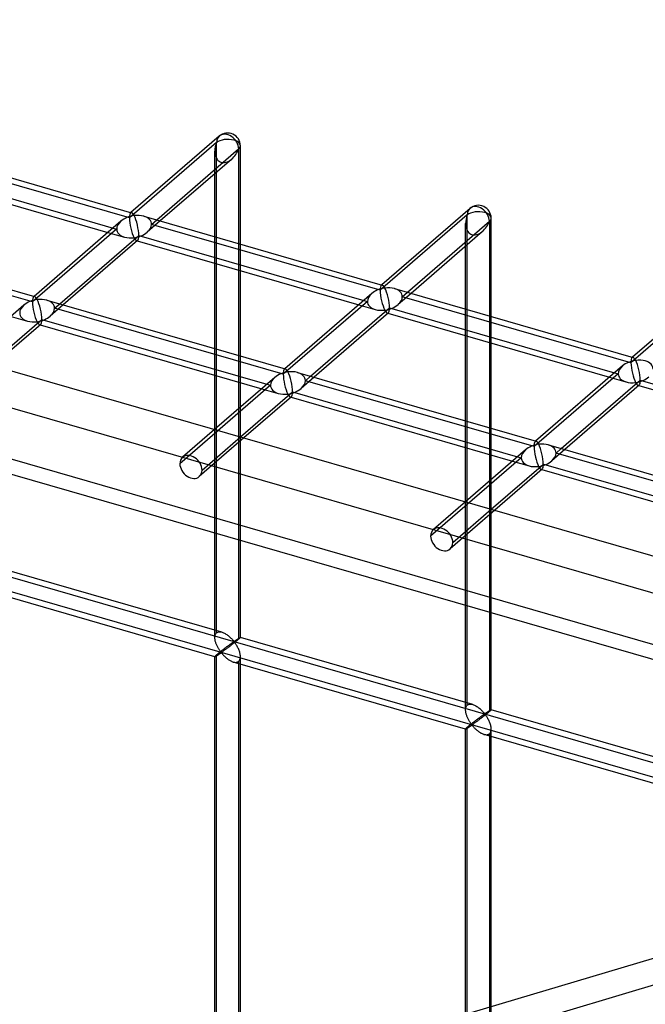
# Model space of a CAD drawing. Header units: millimetres. Extents: x -766 to 748, y -857 to 897.
# Tile 85 of 87: x 410 to 532, y 471 to 664. Entities that reach past the tile are written whole.
import ezdxf

# ---------------------------------------------------------------- set-up
doc = ezdxf.new("R2010")
doc.units = ezdxf.units.MM
doc.layers.add('MAIN-1', color=7, linetype='Continuous')
doc.layers.add('MAIN-2', color=7, linetype='Continuous')

msp = doc.modelspace()

# ---------------------------------------------------------------- linework, layer by layer
at = {"layer": 'MAIN-1'}
for p, q in [((-497.56, 856.66), (697.56, 511.66)), ((449.06, 641.1), (431.79, 626.14)), ((385.22, 639.59), (431.89, 626.11)), ((436.82, 624.69), (452.86, 638.59)), ((452.86, 638.59), (452.86, 620.06)), ((453.2, 619.96), (453.2, 639.21)), ((451.52, 636.62), (437.51, 624.49)), ((383.93, 634.75), (427.28, 622.24)), ((384.24, 635.83), (428.29, 623.11)), ((448.2, 621.41), (448.2, 633.74)), ((498.14, 626.94), (480.86, 611.98)), ((434.29, 625.42), (480.97, 611.95)), ((502.27, 605.8), (502.27, 625.05)), ((366.24, 623.15), (412.92, 609.68)), ((429.82, 624.44), (412.81, 609.71)), ((485.89, 610.52), (501.94, 624.42)), ((501.94, 624.42), (501.94, 605.89)), ((417.84, 608.26), (433.31, 621.66)), ((433.31, 621.66), (477.36, 608.94)), ((500.59, 622.45), (486.59, 610.32)), ((433.09, 620.66), (418.54, 608.06)), ((433.01, 620.59), (476.36, 608.07)), ((497.27, 607.24), (497.27, 619.58)), ((448.2, 599.49), (448.2, 616.2)), ((452.86, 614.86), (452.86, 598.15)), ((453.2, 598.05), (453.2, 614.76)), ((483.37, 611.25), (530.04, 597.78)), ((547.21, 612.77), (529.94, 597.81)), ((478.89, 610.27), (461.89, 595.54)), ((410.84, 608), (399.09, 597.82)), ((415.32, 608.99), (461.99, 595.51)), ((466.92, 594.09), (482.39, 607.49)), ((482.39, 607.49), (526.44, 594.78)), ((482.16, 606.49), (467.61, 593.89)), ((482.08, 606.42), (525.43, 593.91)), ((404.11, 596.37), (414.34, 605.23)), ((414.12, 604.23), (404.81, 596.17)), ((414.03, 604.16), (457.38, 591.64)), ((414.34, 605.23), (458.39, 592.51)), ((497.27, 585.33), (497.27, 602.04)), ((501.94, 600.69), (501.94, 583.98)), ((502.27, 583.89), (502.27, 600.59)), ((527.97, 596.1), (510.96, 581.38)), ((459.92, 593.84), (448.16, 583.65)), ((448.2, 583.69), (448.2, 594.29)), ((464.39, 594.82), (511.07, 581.35)), ((452.86, 592.95), (452.86, 587.73)), ((453.2, 588.02), (453.2, 592.85)), ((515.99, 579.93), (531.46, 593.33)), ((531.24, 592.33), (516.69, 579.72)), ((531.16, 592.25), (574.51, 579.74)), ((531.46, 593.33), (575.51, 580.61)), ((453.19, 582.2), (463.41, 591.06)), ((463.19, 590.06), (453.89, 582)), ((463.11, 589.99), (506.46, 577.47)), ((463.41, 591.06), (507.46, 578.34)), ((513.47, 580.65), (560.14, 567.18)), ((508.99, 579.67), (497.24, 569.49)), ((497.27, 569.52), (497.27, 580.13)), ((501.94, 578.78), (501.94, 573.56)), ((502.27, 573.85), (502.27, 578.68)), ((502.26, 568.04), (512.49, 576.89)), ((512.49, 576.89), (556.54, 564.18)), ((512.26, 575.89), (502.96, 567.84)), ((512.18, 575.82), (555.53, 563.31))]:
    msp.add_line(p, q, dxfattribs=at)
for centre, start, end in [((450.7, 639.21), 359.9974, 130.8971), ((499.77, 625.05), 359.9972, 130.8972)]:
    msp.add_arc(centre, 2.5, start, end, dxfattribs=at)
for centre, major_axis, ratio, start_param, end_param in [((450.7, 639.21), (1.64, -1.89), 0.75, 0.713724, 3.141672), ((450.7, 639.21), (-1.45, -3.17), 0.641742, 0.955177, 1.665859), ((450.7, 639.21), (-2.5, 0), 0.5, 2.617994, 3.141499), ((499.77, 625.05), (1.64, -1.89), 0.75, 0.713724, 3.141672), ((432.4, 623.37), (3.38, 0.74), 0.615841, 1.436262, 2.291625), ((432.4, 623.37), (-0.6, 2.75), 0.249311, -0.722537, -0.13718), ((432.4, 623.37), (3.38, 0.74), 0.615841, 0.850904, 1.436262), ((432.4, 623.37), (-0.6, 2.75), 0.249311, -2.293334, -0.722537), ((499.77, 625.05), (-2.5, 0), 0.5, 2.617994, 3.141499), ((499.77, 625.05), (-1.45, -3.17), 0.641742, 0.955177, 1.665859), ((432.4, 623.37), (-0.6, 2.75), 0.249311, -3.008767, -2.293334), ((481.47, 609.2), (3.38, 0.74), 0.615841, 1.436262, 2.291625), ((481.47, 609.2), (-0.6, 2.75), 0.249311, -0.722537, -0.13718), ((481.47, 609.2), (3.38, 0.74), 0.615841, 0.850904, 1.436262), ((481.47, 609.2), (-0.6, 2.75), 0.249311, -2.293334, -0.722537), ((413.42, 606.93), (-0.6, 2.75), 0.249311, -0.722537, -0.13718), ((413.42, 606.93), (3.38, 0.74), 0.615841, 0.850904, 1.436262), ((413.42, 606.93), (3.38, 0.74), 0.615841, 1.436262, 2.291625), ((413.42, 606.93), (-0.6, 2.75), 0.249311, -2.293334, -0.722537), ((481.47, 609.2), (-0.6, 2.75), 0.249311, -3.008767, -2.293334), ((413.42, 606.93), (-0.6, 2.75), 0.249311, -3.008767, -2.293334), ((530.55, 595.03), (-0.6, 2.75), 0.249311, -0.722537, -0.13718), ((530.55, 595.03), (3.38, 0.74), 0.615841, 1.436262, 2.291625), ((530.55, 595.03), (3.38, 0.74), 0.615841, 0.850904, 1.436262), ((530.55, 595.03), (-0.6, 2.75), 0.249311, -2.293334, -0.722537), ((462.5, 592.77), (3.38, 0.74), 0.615841, 1.436262, 2.291625), ((462.5, 592.77), (-0.6, 2.75), 0.249311, -0.722537, -0.13718), ((462.5, 592.77), (3.38, 0.74), 0.615841, 0.850904, 1.436262), ((462.5, 592.77), (-0.6, 2.75), 0.249311, -2.293334, -0.722537), ((530.55, 595.03), (-0.6, 2.75), 0.249311, -3.008767, -2.293334), ((462.5, 592.77), (-0.6, 2.75), 0.249311, -3.008767, -2.293334), ((511.57, 578.6), (3.38, 0.74), 0.615841, 1.436262, 2.291625), ((511.57, 578.6), (-0.6, 2.75), 0.249311, -0.722537, -0.13718), ((511.57, 578.6), (3.38, 0.74), 0.615841, 0.850904, 1.436262), ((511.57, 578.6), (-0.6, 2.75), 0.249311, -2.293334, -0.722537), ((511.57, 578.6), (-0.6, 2.75), 0.249311, -3.008767, -2.293334)]:
    msp.add_ellipse(centre, major_axis=major_axis, ratio=ratio, start_param=start_param, end_param=end_param, dxfattribs=at)
at = {"layer": 'MAIN-2'}
for p, q in [((-495.73, 848.91), (690.73, 506.41)), ((680.24, 499.34), (-480.24, 834.34)), ((-482.74, 832.17), (677.74, 497.17)), ((-431.4, 797.15), (746.4, 457.15)), ((697.56, 468.36), (-431.73, 794.36)), ((448.53, 639.84), (431.48, 625.07)), ((448.2, 633.74), (448.2, 638.13)), ((448.53, 543.85), (448.53, 639.84)), ((431.48, 625.07), (386.74, 637.99)), ((431.79, 626.14), (431.71, 626.07)), ((435.81, 623.82), (436.82, 624.69)), ((497.61, 625.67), (480.56, 610.91)), ((497.61, 529.69), (497.61, 625.67)), ((428.98, 622.91), (412.51, 608.64)), ((428.29, 623.11), (428.98, 622.91)), ((437.51, 624.49), (434.98, 622.29)), ((480.56, 610.91), (435.81, 623.82)), ((497.27, 619.58), (497.27, 623.97)), ((412.51, 608.64), (367.76, 621.56)), ((427.28, 622.24), (430.51, 621.31)), ((448.2, 616.2), (448.2, 621.41)), ((432.91, 620.62), (433.01, 620.59)), ((452.86, 620.06), (452.86, 614.86)), ((453.2, 614.76), (453.2, 619.96)), ((480.86, 611.98), (480.78, 611.91)), ((546.68, 611.51), (529.63, 596.74)), ((412.81, 609.71), (412.73, 609.64)), ((486.59, 610.32), (484.05, 608.13)), ((484.89, 609.66), (485.89, 610.52)), ((529.63, 596.74), (484.89, 609.66)), ((418.54, 608.06), (416, 605.86)), ((416.84, 607.39), (417.84, 608.26)), ((461.58, 594.47), (416.84, 607.39)), ((478.06, 608.74), (461.58, 594.47)), ((476.36, 608.07), (479.58, 607.14)), ((477.36, 608.94), (478.06, 608.74)), ((497.27, 602.04), (497.27, 607.24)), ((408.31, 605.81), (411.53, 604.88)), ((481.98, 606.45), (482.08, 606.42)), ((501.94, 605.89), (501.94, 600.69)), ((502.27, 600.59), (502.27, 605.8)), ((413.93, 604.19), (414.03, 604.16)), ((448.2, 594.29), (448.2, 599.49)), ((452.86, 598.15), (452.86, 592.95)), ((453.2, 592.85), (453.2, 598.05)), ((529.94, 597.81), (529.86, 597.74)), ((461.89, 595.54), (461.81, 595.47)), ((467.61, 593.89), (465.08, 591.69)), ((465.91, 593.22), (466.92, 594.09)), ((527.13, 594.57), (510.66, 580.31)), ((525.43, 593.91), (528.65, 592.98)), ((526.44, 594.78), (527.13, 594.57)), ((459.08, 592.31), (441.36, 576.96)), ((458.39, 592.51), (459.08, 592.31)), ((510.66, 580.31), (465.91, 593.22)), ((531.06, 592.28), (531.16, 592.25)), ((457.38, 591.64), (460.6, 590.71)), ((463.01, 590.02), (463.11, 589.99)), ((453.2, 542.94), (453.2, 588.02)), ((452.86, 587.73), (452.86, 542.6)), ((497.27, 580.13), (497.27, 585.33)), ((448.16, 583.65), (441.89, 578.22)), ((445.69, 575.71), (453.19, 582.2)), ((448.2, 542.94), (448.2, 583.69)), ((501.94, 583.98), (501.94, 578.78)), ((502.27, 578.68), (502.27, 583.89)), ((453.89, 582), (445.16, 574.44)), ((510.96, 581.38), (510.88, 581.31)), ((507.46, 578.34), (508.16, 578.14)), ((516.69, 579.72), (514.15, 577.53)), ((514.99, 579.06), (515.99, 579.93)), ((559.73, 566.14), (514.99, 579.06)), ((508.16, 578.14), (490.43, 562.79)), ((506.46, 577.47), (509.68, 576.54)), ((512.08, 575.85), (512.18, 575.82)), ((501.94, 573.56), (501.94, 528.44)), ((502.27, 528.77), (502.27, 573.85)), ((497.24, 569.49), (490.96, 564.06)), ((497.27, 528.77), (497.27, 569.52)), ((502.96, 567.84), (494.23, 560.28)), ((494.76, 561.54), (502.26, 568.04)), ((449.59, 543.99), (404.12, 557.11)), ((448.2, 539.18), (402.73, 552.31)), ((448.33, 543.58), (448.39, 543.68)), ((448.39, 543.68), (448.46, 543.77)), ((448.46, 543.77), (448.53, 543.85)), ((448.53, 543.85), (448.65, 543.94)), ((448.65, 543.94), (448.78, 544)), ((448.78, 544), (448.93, 544.04)), ((448.93, 544.04), (449.09, 544.06)), ((449.09, 544.06), (449.25, 544.05)), ((449.25, 544.05), (449.42, 544.03)), ((449.42, 544.03), (449.6, 543.98)), ((449.6, 543.98), (449.76, 543.93)), ((449.76, 543.93), (449.92, 543.87)), ((449.92, 543.87), (450.07, 543.79)), ((450.07, 543.79), (450.22, 543.71)), ((450.22, 543.71), (450.38, 543.62)), ((450.38, 543.62), (450.53, 543.52)), ((448.2, 543.07), (448.22, 543.21)), ((448.2, 542.93), (448.2, 543.07)), ((448.2, 542.79), (448.2, 542.93)), ((448.22, 542.65), (448.2, 542.79)), ((448.22, 543.21), (448.24, 543.34)), ((448.24, 542.52), (448.22, 542.65)), ((448.24, 543.34), (448.28, 543.47)), ((448.26, 542.38), (448.24, 542.52)), ((448.29, 542.24), (448.26, 542.38)), ((448.28, 543.47), (448.33, 543.58)), ((448.33, 542.11), (448.29, 542.24)), ((448.37, 541.97), (448.33, 542.11)), ((448.41, 541.83), (448.37, 541.97)), ((448.47, 541.7), (448.41, 541.83)), ((448.52, 541.56), (448.47, 541.7)), ((450.53, 543.52), (450.67, 543.42)), ((450.67, 543.42), (450.82, 543.31)), ((450.82, 543.31), (450.96, 543.19)), ((450.96, 543.19), (451.09, 543.08)), ((451.09, 543.08), (451.22, 542.96)), ((451.22, 542.96), (451.34, 542.84)), ((451.33, 541.7), (451.27, 541.65)), ((451.4, 541.75), (451.33, 541.7)), ((451.34, 542.84), (451.45, 542.72)), ((451.46, 541.79), (451.4, 541.75)), ((451.45, 542.72), (451.56, 542.61)), ((451.52, 541.83), (451.46, 541.79)), ((451.58, 541.88), (451.52, 541.83)), ((451.56, 542.61), (451.66, 542.5)), ((451.63, 541.92), (451.58, 541.88)), ((451.69, 541.95), (451.63, 541.92)), ((451.66, 542.5), (451.76, 542.39)), ((451.79, 541.74), (451.67, 541.64)), ((451.74, 541.99), (451.69, 541.95)), ((451.79, 542.02), (451.74, 541.99)), ((451.76, 542.39), (451.84, 542.29)), ((451.84, 542.05), (451.79, 542.02)), ((451.92, 541.83), (451.79, 541.74)), ((451.84, 542.29), (451.95, 542.21)), ((451.88, 542.08), (451.84, 542.05)), ((451.95, 542.09), (451.88, 542.08)), ((452.04, 541.93), (451.92, 541.83)), ((451.95, 542.21), (452.01, 542.22)), ((452.05, 542), (451.95, 542.09)), ((452.01, 542.22), (452.06, 542.24)), ((452.16, 542.03), (452.04, 541.93)), ((452.13, 541.89), (452.05, 542)), ((452.06, 542.24), (452.1, 542.27)), ((452.1, 542.27), (452.15, 542.3)), ((452.21, 541.78), (452.13, 541.89)), ((452.15, 542.3), (452.2, 542.33)), ((452.28, 542.12), (452.16, 542.03)), ((452.2, 542.33), (452.24, 542.36)), ((452.29, 541.66), (452.21, 541.78)), ((452.24, 542.36), (452.29, 542.39)), ((452.39, 542.21), (452.28, 542.12)), ((452.29, 542.39), (452.34, 542.43)), ((452.34, 542.43), (452.39, 542.46)), ((452.39, 542.46), (452.44, 542.49)), ((452.5, 542.3), (452.39, 542.21)), ((452.44, 542.49), (452.49, 542.53)), ((452.49, 542.53), (452.54, 542.56)), ((452.6, 542.38), (452.5, 542.3)), ((452.54, 542.56), (452.58, 542.59)), ((452.58, 542.59), (452.63, 542.62)), ((452.7, 542.46), (452.6, 542.38)), ((452.63, 542.62), (452.68, 542.65)), ((452.68, 542.65), (452.72, 542.68)), ((452.78, 542.54), (452.7, 542.46)), ((452.72, 542.68), (452.77, 542.71)), ((452.77, 542.71), (452.81, 542.74)), ((452.86, 542.6), (452.78, 542.54)), ((452.81, 542.74), (452.85, 542.77)), ((452.85, 542.77), (452.89, 542.79)), ((452.92, 542.66), (452.86, 542.6)), ((452.89, 542.79), (452.93, 542.82)), ((452.97, 542.7), (452.92, 542.66)), ((452.93, 542.82), (452.97, 542.84)), ((452.97, 542.84), (453, 542.86)), ((453.02, 542.75), (452.97, 542.7)), ((453, 542.86), (453.03, 542.88)), ((453.06, 542.79), (453.02, 542.75)), ((453.03, 542.88), (453.06, 542.89)), ((453.06, 542.89), (453.09, 542.91)), ((453.1, 542.82), (453.06, 542.79)), ((453.09, 542.91), (453.12, 542.92)), ((453.13, 542.85), (453.1, 542.82)), ((453.12, 542.92), (453.14, 542.93)), ((453.16, 542.88), (453.13, 542.85)), ((453.14, 542.93), (453.16, 542.94)), ((453.16, 542.94), (453.17, 542.94)), ((453.18, 542.9), (453.16, 542.88)), ((453.17, 542.94), (453.18, 542.95)), ((453.18, 542.95), (453.19, 542.95)), ((453.19, 542.92), (453.18, 542.9)), ((453.19, 542.95), (453.19, 542.95)), ((453.19, 542.95), (453.19, 542.95)), ((453.19, 542.95), (453.2, 542.94)), ((498.67, 529.82), (453.19, 542.95)), ((453.2, 542.93), (453.19, 542.92)), ((453.2, 542.94), (453.2, 542.94)), ((453.2, 542.94), (453.2, 542.94)), ((453.2, 542.94), (453.2, 542.94)), ((453.2, 542.94), (453.2, 542.93)), ((448.58, 541.43), (448.52, 541.56)), ((448.64, 541.29), (448.58, 541.43)), ((448.7, 541.17), (448.64, 541.29)), ((448.76, 541.04), (448.7, 541.17)), ((448.83, 540.92), (448.76, 541.04)), ((448.85, 539.79), (448.78, 539.73)), ((448.9, 540.8), (448.83, 540.92)), ((448.92, 539.85), (448.85, 539.79)), ((448.97, 540.69), (448.9, 540.8)), ((449, 539.91), (448.92, 539.85)), ((449.03, 540.58), (448.97, 540.69)), ((449.07, 539.97), (449, 539.91)), ((449.1, 540.47), (449.03, 540.58)), ((449.15, 540.04), (449.07, 539.97)), ((449.17, 540.37), (449.1, 540.47)), ((449.11, 539.74), (449.17, 539.78)), ((449.24, 540.1), (449.15, 540.04)), ((449.23, 540.28), (449.17, 540.37)), ((449.17, 539.78), (449.24, 539.83)), ((449.3, 540.2), (449.23, 540.28)), ((449.32, 540.17), (449.24, 540.1)), ((449.24, 539.83), (449.3, 539.87)), ((449.36, 540.12), (449.3, 540.2)), ((449.3, 539.87), (449.37, 539.9)), ((449.41, 540.24), (449.32, 540.17)), ((449.44, 540.05), (449.36, 540.12)), ((449.37, 539.9), (449.45, 539.92)), ((449.49, 540.31), (449.41, 540.24)), ((449.53, 540.06), (449.44, 540.05)), ((449.45, 539.92), (449.53, 539.85)), ((449.58, 540.37), (449.49, 540.31)), ((449.6, 540.1), (449.53, 540.06)), ((449.53, 539.85), (449.6, 539.78)), ((449.67, 540.44), (449.58, 540.37)), ((449.67, 540.15), (449.6, 540.1)), ((449.6, 539.78), (449.67, 539.7)), ((449.75, 540.51), (449.67, 540.44)), ((449.74, 540.2), (449.67, 540.15)), ((449.82, 540.25), (449.74, 540.2)), ((449.84, 540.58), (449.75, 540.51)), ((449.9, 540.31), (449.82, 540.25)), ((449.93, 540.64), (449.84, 540.58)), ((449.99, 540.38), (449.9, 540.31)), ((450.01, 540.71), (449.93, 540.64)), ((450.09, 540.44), (449.99, 540.38)), ((450.1, 540.77), (450.01, 540.71)), ((450.18, 540.52), (450.09, 540.44)), ((450.18, 540.84), (450.1, 540.77)), ((450.26, 540.9), (450.18, 540.84)), ((450.28, 540.59), (450.18, 540.52)), ((450.35, 540.97), (450.26, 540.9)), ((450.38, 540.66), (450.28, 540.59)), ((450.43, 541.03), (450.35, 540.97)), ((450.49, 540.74), (450.38, 540.66)), ((450.51, 541.09), (450.43, 541.03)), ((450.6, 540.83), (450.49, 540.74)), ((450.59, 541.15), (450.51, 541.09)), ((450.67, 541.21), (450.59, 541.15)), ((450.71, 540.91), (450.6, 540.83)), ((450.75, 541.27), (450.67, 541.21)), ((450.83, 541), (450.71, 540.91)), ((450.83, 541.33), (450.75, 541.27)), ((450.91, 541.39), (450.83, 541.33)), ((450.95, 541.08), (450.83, 541)), ((450.98, 541.44), (450.91, 541.39)), ((451.06, 541.17), (450.95, 541.08)), ((451.06, 541.5), (450.98, 541.44)), ((451.13, 541.55), (451.06, 541.5)), ((451.18, 541.26), (451.06, 541.17)), ((451.2, 541.6), (451.13, 541.55)), ((451.3, 541.36), (451.18, 541.26)), ((451.27, 541.65), (451.2, 541.6)), ((451.42, 541.45), (451.3, 541.36)), ((451.54, 541.54), (451.42, 541.45)), ((451.67, 541.64), (451.54, 541.54)), ((452.38, 541.52), (452.29, 541.66)), ((452.47, 541.38), (452.38, 541.52)), ((452.55, 541.23), (452.47, 541.38)), ((452.64, 541.08), (452.55, 541.23)), ((452.72, 540.92), (452.64, 541.08)), ((452.8, 540.76), (452.72, 540.92)), ((452.87, 540.59), (452.8, 540.76)), ((452.94, 540.42), (452.87, 540.59)), ((453, 540.24), (452.94, 540.42)), ((453.06, 540.07), (453, 540.24)), ((453.1, 539.89), (453.06, 540.07)), ((453.14, 539.72), (453.1, 539.89)), ((448.22, 539.22), (448.2, 539.2)), ((448.2, 539.2), (448.2, 539.19)), ((448.2, 539.19), (448.2, 539.19)), ((448.2, 539.19), (448.2, 539.19)), ((448.2, 539.19), (448.2, 539.18)), ((448.2, 346.64), (448.2, 539.19)), ((448.2, 539.18), (448.2, 539.18)), ((448.2, 539.18), (448.2, 539.18)), ((448.2, 539.18), (448.21, 539.18)), ((448.21, 539.18), (448.22, 539.18)), ((448.24, 539.25), (448.22, 539.22)), ((448.22, 539.18), (448.24, 539.19)), ((448.28, 539.29), (448.24, 539.25)), ((448.24, 539.19), (448.26, 539.2)), ((448.26, 539.2), (448.3, 539.21)), ((448.33, 539.34), (448.28, 539.29)), ((448.3, 539.21), (448.33, 539.23)), ((448.39, 539.39), (448.33, 539.34)), ((448.33, 539.23), (448.37, 539.26)), ((448.37, 539.26), (448.42, 539.28)), ((448.46, 539.45), (448.39, 539.39)), ((448.42, 539.28), (448.47, 539.32)), ((448.53, 539.52), (448.46, 539.45)), ((448.47, 539.32), (448.52, 539.35)), ((448.52, 539.35), (448.58, 539.39)), ((448.59, 539.57), (448.53, 539.52)), ((448.53, 347.55), (448.53, 539.52)), ((448.58, 539.39), (448.64, 539.43)), ((448.65, 539.62), (448.59, 539.57)), ((448.64, 539.43), (448.71, 539.47)), ((448.71, 539.67), (448.65, 539.62)), ((448.78, 539.73), (448.71, 539.67)), ((448.71, 539.47), (448.77, 539.51)), ((448.77, 539.51), (448.84, 539.55)), ((448.84, 539.55), (448.9, 539.6)), ((448.9, 539.6), (448.97, 539.64)), ((448.97, 539.64), (449.04, 539.69)), ((449.04, 539.69), (449.11, 539.74)), ((449.67, 539.7), (449.75, 539.62)), ((449.75, 539.62), (449.83, 539.53)), ((449.83, 539.53), (449.91, 539.44)), ((449.91, 539.44), (450, 539.35)), ((450, 539.35), (450.09, 539.26)), ((450.09, 539.26), (450.19, 539.16)), ((450.19, 539.16), (450.29, 539.07)), ((450.29, 539.07), (450.39, 538.98)), ((450.39, 538.98), (450.5, 538.89)), ((450.5, 538.89), (450.61, 538.8)), ((450.61, 538.8), (450.72, 538.72)), ((450.72, 538.72), (450.83, 538.63)), ((450.83, 538.63), (450.95, 538.55)), ((450.95, 538.55), (451.07, 538.48)), ((451.07, 538.48), (451.19, 538.41)), ((451.19, 538.41), (451.31, 538.35)), ((451.31, 538.35), (451.43, 538.29)), ((451.43, 538.29), (451.55, 538.23)), ((451.55, 538.23), (451.67, 538.19)), ((451.67, 538.19), (451.8, 538.14)), ((451.8, 538.14), (451.93, 538.11)), ((497.28, 525.02), (451.81, 538.14)), ((451.93, 538.11), (452.07, 538.09)), ((452.07, 538.09), (452.2, 538.07)), ((452.2, 538.07), (452.33, 538.07)), ((452.33, 538.07), (452.45, 538.09)), ((452.45, 538.09), (452.57, 538.11)), ((452.57, 538.11), (452.68, 538.15)), ((452.68, 538.15), (452.77, 538.21)), ((452.77, 538.21), (452.86, 538.27)), ((452.86, 538.27), (452.97, 538.38)), ((452.86, 538.27), (452.86, 346.31)), ((452.97, 538.38), (453.05, 538.51)), ((453.05, 538.51), (453.12, 538.66)), ((453.12, 538.66), (453.16, 538.83)), ((453.17, 539.55), (453.14, 539.72)), ((453.16, 538.83), (453.19, 539.01)), ((453.19, 539.37), (453.17, 539.55)), ((453.2, 539.2), (453.19, 539.37)), ((453.19, 539.01), (453.2, 539.2)), ((453.2, 346.64), (453.2, 539.19)), ((497.27, 528.76), (497.28, 528.9)), ((497.28, 528.62), (497.27, 528.76)), ((497.28, 528.9), (497.29, 529.04)), ((497.29, 528.49), (497.28, 528.62)), ((497.29, 529.04), (497.32, 529.18)), ((497.31, 528.35), (497.29, 528.49)), ((497.34, 528.21), (497.31, 528.35)), ((497.32, 529.18), (497.35, 529.3)), ((497.37, 528.08), (497.34, 528.21)), ((497.35, 529.3), (497.4, 529.41)), ((497.4, 529.41), (497.46, 529.52)), ((497.46, 529.52), (497.53, 529.61)), ((497.53, 529.61), (497.61, 529.69)), ((497.61, 529.69), (497.73, 529.77)), ((497.73, 529.77), (497.86, 529.83)), ((497.86, 529.83), (498, 529.87)), ((498, 529.87), (498.16, 529.89)), ((498.16, 529.89), (498.33, 529.88)), ((498.33, 529.88), (498.5, 529.86)), ((498.5, 529.86), (498.67, 529.82)), ((498.67, 529.82), (498.83, 529.76)), ((498.83, 529.76), (498.99, 529.7)), ((498.99, 529.7), (499.15, 529.63)), ((499.15, 529.63), (499.3, 529.54)), ((499.3, 529.54), (499.45, 529.45)), ((499.45, 529.45), (499.6, 529.36)), ((499.6, 529.36), (499.75, 529.25)), ((499.75, 529.25), (499.89, 529.14)), ((499.89, 529.14), (500.03, 529.03)), ((500.03, 529.03), (500.16, 528.91)), ((500.16, 528.91), (500.29, 528.79)), ((500.29, 528.79), (500.41, 528.68)), ((500.41, 528.68), (500.53, 528.56)), ((500.53, 528.56), (500.64, 528.44)), ((500.64, 528.44), (500.74, 528.33)), ((500.74, 528.33), (500.83, 528.23)), ((500.83, 528.23), (500.92, 528.13)), ((501.27, 528.16), (501.32, 528.19)), ((501.32, 528.19), (501.37, 528.23)), ((501.37, 528.23), (501.42, 528.26)), ((501.42, 528.26), (501.46, 528.29)), ((501.46, 528.29), (501.51, 528.33)), ((501.51, 528.33), (501.56, 528.36)), ((501.56, 528.36), (501.61, 528.39)), ((501.67, 528.22), (501.57, 528.13)), ((501.61, 528.39), (501.66, 528.42)), ((501.66, 528.42), (501.71, 528.46)), ((501.77, 528.3), (501.67, 528.22)), ((501.71, 528.46), (501.75, 528.49)), ((501.75, 528.49), (501.8, 528.52)), ((501.86, 528.37), (501.77, 528.3)), ((501.8, 528.52), (501.84, 528.55)), ((501.84, 528.55), (501.89, 528.57)), ((501.94, 528.44), (501.86, 528.37)), ((501.89, 528.57), (501.93, 528.6)), ((501.93, 528.6), (501.97, 528.63)), ((502, 528.49), (501.94, 528.44)), ((501.97, 528.63), (502.01, 528.65)), ((502.05, 528.54), (502, 528.49)), ((502.01, 528.65), (502.04, 528.67)), ((502.04, 528.67), (502.08, 528.69)), ((502.1, 528.58), (502.05, 528.54)), ((502.08, 528.69), (502.11, 528.71)), ((502.14, 528.62), (502.1, 528.58)), ((502.11, 528.71), (502.14, 528.73)), ((502.14, 528.73), (502.17, 528.74)), ((502.18, 528.65), (502.14, 528.62)), ((502.17, 528.74), (502.19, 528.75)), ((502.21, 528.69), (502.18, 528.65)), ((502.19, 528.75), (502.21, 528.76)), ((502.21, 528.76), (502.23, 528.77)), ((502.23, 528.71), (502.21, 528.69)), ((502.23, 528.77), (502.25, 528.78)), ((502.25, 528.73), (502.23, 528.71)), ((502.25, 528.78), (502.26, 528.78)), ((502.26, 528.75), (502.25, 528.73)), ((502.26, 528.78), (502.27, 528.78)), ((502.27, 528.76), (502.26, 528.75)), ((502.27, 528.78), (502.27, 528.78)), ((502.27, 528.78), (502.27, 528.78)), ((502.27, 528.78), (502.27, 528.78)), ((502.27, 528.78), (502.27, 528.78)), ((502.27, 528.78), (502.27, 528.78)), ((502.27, 528.78), (502.27, 528.77)), ((547.74, 515.65), (502.27, 528.78)), ((502.27, 528.77), (502.27, 528.76)), ((497.4, 527.94), (497.37, 528.08)), ((497.44, 527.8), (497.4, 527.94)), ((497.49, 527.67), (497.44, 527.8)), ((497.54, 527.53), (497.49, 527.67)), ((497.59, 527.39), (497.54, 527.53)), ((497.65, 527.26), (497.59, 527.39)), ((497.71, 527.13), (497.65, 527.26)), ((497.77, 527), (497.71, 527.13)), ((497.84, 526.87), (497.77, 527)), ((497.91, 526.75), (497.84, 526.87)), ((497.97, 526.63), (497.91, 526.75)), ((498.04, 526.52), (497.97, 526.63)), ((498.11, 526.41), (498.04, 526.52)), ((498.18, 526.31), (498.11, 526.41)), ((498.24, 526.21), (498.18, 526.31)), ((498.74, 526.28), (498.65, 526.21)), ((498.83, 526.34), (498.74, 526.28)), ((498.92, 526.41), (498.83, 526.34)), ((499, 526.48), (498.92, 526.41)), ((499.09, 526.54), (499, 526.48)), ((499.16, 526.28), (499.07, 526.21)), ((499.17, 526.61), (499.09, 526.54)), ((499.26, 526.35), (499.16, 526.28)), ((499.26, 526.67), (499.17, 526.61)), ((499.34, 526.74), (499.26, 526.67)), ((499.36, 526.42), (499.26, 526.35)), ((499.42, 526.8), (499.34, 526.74)), ((499.46, 526.5), (499.36, 526.42)), ((499.51, 526.86), (499.42, 526.8)), ((499.57, 526.58), (499.46, 526.5)), ((499.59, 526.92), (499.51, 526.86)), ((499.68, 526.66), (499.57, 526.58)), ((499.67, 526.98), (499.59, 526.92)), ((499.75, 527.05), (499.67, 526.98)), ((499.79, 526.74), (499.68, 526.66)), ((499.83, 527.1), (499.75, 527.05)), ((499.9, 526.83), (499.79, 526.74)), ((499.91, 527.16), (499.83, 527.1)), ((500.02, 526.92), (499.9, 526.83)), ((499.98, 527.22), (499.91, 527.16)), ((500.06, 527.28), (499.98, 527.22)), ((500.14, 527.01), (500.02, 526.92)), ((500.13, 527.33), (500.06, 527.28)), ((500.2, 527.38), (500.13, 527.33)), ((500.26, 527.1), (500.14, 527.01)), ((500.27, 527.43), (500.2, 527.38)), ((500.38, 527.19), (500.26, 527.1)), ((500.34, 527.48), (500.27, 527.43)), ((500.41, 527.53), (500.34, 527.48)), ((500.5, 527.28), (500.38, 527.19)), ((500.47, 527.58), (500.41, 527.53)), ((500.54, 527.62), (500.47, 527.58)), ((500.62, 527.38), (500.5, 527.28)), ((500.6, 527.67), (500.54, 527.62)), ((500.65, 527.71), (500.6, 527.67)), ((500.74, 527.47), (500.62, 527.38)), ((500.71, 527.75), (500.65, 527.71)), ((500.76, 527.79), (500.71, 527.75)), ((500.87, 527.57), (500.74, 527.47)), ((500.81, 527.82), (500.76, 527.79)), ((500.86, 527.85), (500.81, 527.82)), ((500.91, 527.88), (500.86, 527.85)), ((500.99, 527.67), (500.87, 527.57)), ((500.96, 527.91), (500.91, 527.88)), ((500.92, 528.13), (501.02, 528.04)), ((501.02, 527.92), (500.96, 527.91)), ((501.12, 527.76), (500.99, 527.67)), ((501.02, 528.04), (501.09, 528.05)), ((501.12, 527.83), (501.02, 527.92)), ((501.09, 528.05), (501.13, 528.07)), ((501.24, 527.86), (501.12, 527.76)), ((501.2, 527.73), (501.12, 527.83)), ((501.13, 528.07), (501.18, 528.1)), ((501.18, 528.1), (501.23, 528.13)), ((501.29, 527.61), (501.2, 527.73)), ((501.23, 528.13), (501.27, 528.16)), ((501.35, 527.95), (501.24, 527.86)), ((501.37, 527.49), (501.29, 527.61)), ((501.47, 528.04), (501.35, 527.95)), ((501.46, 527.36), (501.37, 527.49)), ((501.54, 527.21), (501.46, 527.36)), ((501.57, 528.13), (501.47, 528.04)), ((501.63, 527.07), (501.54, 527.21)), ((501.71, 526.91), (501.63, 527.07)), ((501.79, 526.75), (501.71, 526.91)), ((501.87, 526.59), (501.79, 526.75)), ((501.95, 526.42), (501.87, 526.59)), ((502.01, 526.25), (501.95, 526.42)), ((497.28, 525.04), (497.27, 525.02)), ((497.27, 525.02), (497.27, 525.02)), ((497.27, 525.02), (497.28, 525.02)), ((497.27, 332.47), (497.27, 525.02)), ((497.29, 525.06), (497.28, 525.04)), ((497.28, 525.02), (497.28, 525.02)), ((497.28, 525.02), (497.28, 525.02)), ((497.28, 525.02), (497.28, 525.02)), ((497.28, 525.02), (497.28, 525.02)), ((497.28, 525.02), (497.29, 525.02)), ((497.32, 525.09), (497.29, 525.06)), ((497.29, 525.02), (497.31, 525.02)), ((497.31, 525.02), (497.34, 525.03)), ((497.35, 525.12), (497.32, 525.09)), ((497.34, 525.03), (497.37, 525.05)), ((497.4, 525.17), (497.35, 525.12)), ((497.37, 525.05), (497.41, 525.07)), ((497.46, 525.23), (497.4, 525.17)), ((497.41, 525.07), (497.45, 525.09)), ((497.45, 525.09), (497.49, 525.12)), ((497.53, 525.29), (497.46, 525.23)), ((497.49, 525.12), (497.55, 525.15)), ((497.61, 525.36), (497.53, 525.29)), ((497.55, 525.15), (497.6, 525.18)), ((497.6, 525.18), (497.66, 525.22)), ((497.66, 525.4), (497.61, 525.36)), ((497.61, 333.39), (497.61, 525.36)), ((497.72, 525.45), (497.66, 525.4)), ((497.66, 525.22), (497.72, 525.26)), ((497.79, 525.51), (497.72, 525.45)), ((497.72, 525.26), (497.78, 525.3)), ((497.78, 525.3), (497.85, 525.34)), ((497.85, 525.56), (497.79, 525.51)), ((497.92, 525.62), (497.85, 525.56)), ((497.85, 525.34), (497.91, 525.39)), ((497.91, 525.39), (497.98, 525.43)), ((498, 525.68), (497.92, 525.62)), ((497.98, 525.43), (498.05, 525.48)), ((498.07, 525.74), (498, 525.68)), ((498.05, 525.48), (498.11, 525.52)), ((498.15, 525.81), (498.07, 525.74)), ((498.11, 525.52), (498.18, 525.57)), ((498.23, 525.87), (498.15, 525.81)), ((498.18, 525.57), (498.25, 525.61)), ((498.31, 525.94), (498.23, 525.87)), ((498.31, 526.12), (498.24, 526.21)), ((498.25, 525.61), (498.31, 525.66)), ((498.37, 526.03), (498.31, 526.12)), ((498.4, 526), (498.31, 525.94)), ((498.31, 525.66), (498.38, 525.7)), ((498.44, 525.95), (498.37, 526.03)), ((498.38, 525.7), (498.44, 525.74)), ((498.48, 526.07), (498.4, 526)), ((498.52, 525.88), (498.44, 525.95)), ((498.44, 525.74), (498.52, 525.75)), ((498.57, 526.14), (498.48, 526.07)), ((498.6, 525.89), (498.52, 525.88)), ((498.52, 525.75), (498.61, 525.69)), ((498.65, 526.21), (498.57, 526.14)), ((498.67, 525.93), (498.6, 525.89)), ((498.61, 525.69), (498.68, 525.61)), ((498.74, 525.98), (498.67, 525.93)), ((498.68, 525.61), (498.75, 525.53)), ((498.82, 526.03), (498.74, 525.98)), ((498.75, 525.53), (498.82, 525.45)), ((498.9, 526.09), (498.82, 526.03)), ((498.82, 525.45), (498.9, 525.36)), ((498.98, 526.15), (498.9, 526.09)), ((498.9, 525.36), (498.98, 525.27)), ((499.07, 526.21), (498.98, 526.15)), ((498.98, 525.27), (499.07, 525.18)), ((499.07, 525.18), (499.17, 525.09)), ((499.17, 525.09), (499.26, 525)), ((499.26, 525), (499.36, 524.9)), ((499.36, 524.9), (499.46, 524.81)), ((499.46, 524.81), (499.57, 524.72)), ((499.57, 524.72), (499.68, 524.64)), ((499.68, 524.64), (499.79, 524.55)), ((499.79, 524.55), (499.91, 524.47)), ((499.91, 524.47), (500.02, 524.39)), ((500.02, 524.39), (500.14, 524.31)), ((502.08, 526.08), (502.01, 526.25)), ((502.04, 524.22), (502.13, 524.35)), ((502.13, 525.9), (502.08, 526.08)), ((502.18, 525.73), (502.13, 525.9)), ((502.13, 524.35), (502.19, 524.5)), ((502.22, 525.56), (502.18, 525.73)), ((502.19, 524.5), (502.24, 524.66)), ((502.25, 525.38), (502.22, 525.56)), ((502.24, 524.66), (502.26, 524.84)), ((502.27, 525.21), (502.25, 525.38)), ((502.26, 524.84), (502.27, 525.04)), ((502.27, 525.04), (502.27, 525.21)), ((502.27, 332.47), (502.27, 525.02)), ((500.14, 524.31), (500.26, 524.24)), ((500.26, 524.24), (500.38, 524.18)), ((500.38, 524.18), (500.5, 524.12)), ((500.5, 524.12), (500.62, 524.07)), ((500.62, 524.07), (500.75, 524.02)), ((500.75, 524.02), (500.87, 523.98)), ((500.87, 523.98), (501.01, 523.94)), ((546.35, 510.85), (500.88, 523.98)), ((501.01, 523.94), (501.15, 523.92)), ((501.15, 523.92), (501.28, 523.91)), ((501.28, 523.91), (501.4, 523.91)), ((501.4, 523.91), (501.53, 523.92)), ((501.53, 523.92), (501.64, 523.95)), ((501.64, 523.95), (501.75, 523.99)), ((501.75, 523.99), (501.85, 524.04)), ((501.85, 524.04), (501.94, 524.11)), ((501.94, 524.11), (502.04, 524.22)), ((501.94, 524.11), (501.94, 332.14)), ((579.01, 493.56), (-15.3, 316.31)), ((577.33, 487.79), (-4.51, 314.25))]:
    msp.add_line(p, q, dxfattribs=at)
for centre, major_axis, ratio, start_param, end_param in [((450.7, 639.21), (1.64, -1.89), 0.75, -3.141514, -2.427868), ((450.7, 639.21), (-2.5, 0), 0.5, -2.094395, -0.523599), ((450.7, 639.21), (-2.5, 0), 0.5, 3.141499, 4.18879), ((450.7, 639.21), (-1.45, -3.17), 0.641742, -1.475734, -0.952169), ((450.7, 639.21), (-1.45, -3.17), 0.641742, -0.952169, 0.955177), ((499.77, 625.05), (1.64, -1.89), 0.75, -3.141514, -2.427868), ((432.4, 623.37), (-0.6, 2.75), 0.249311, 0.132826, 0.848259), ((432.4, 623.37), (-0.6, 2.75), 0.249311, 0.848259, 2.419055), ((432.4, 623.37), (-0.6, 2.75), 0.249311, -0.13718, 0.132826), ((432.4, 623.37), (3.38, 0.74), 0.615841, -0.134535, 0.850904), ((499.77, 625.05), (-1.45, -3.17), 0.641742, -1.475734, -0.952169), ((499.77, 625.05), (-2.5, 0), 0.5, -2.094395, -0.523599), ((499.77, 625.05), (-2.5, 0), 0.5, 3.141499, 4.18879), ((432.4, 623.37), (3.38, 0.74), 0.615841, 2.291625, 3.007058), ((432.4, 623.37), (3.38, 0.74), 0.615841, 3.007058, 3.992497), ((432.4, 623.37), (3.38, 0.74), 0.615841, -0.849968, -0.134535), ((499.77, 625.05), (-1.45, -3.17), 0.641742, -0.952169, 0.955177), ((432.4, 623.37), (3.38, 0.74), 0.615841, -2.290689, -1.705331), ((432.4, 623.37), (3.38, 0.74), 0.615841, -1.705331, -0.849968), ((432.4, 623.37), (-0.6, 2.75), 0.249311, 2.419055, 3.004413), ((432.4, 623.37), (-0.6, 2.75), 0.249311, 3.004413, 3.274419), ((-29.1, -25.2), (-438.62, 506.47), 0.75, -2.427868, 0), ((481.47, 609.2), (-0.6, 2.75), 0.249311, 0.132826, 0.848259), ((481.47, 609.2), (-0.6, 2.75), 0.249311, -0.13718, 0.132826), ((481.47, 609.2), (3.38, 0.74), 0.615841, -0.134535, 0.850904), ((413.42, 606.93), (-0.6, 2.75), 0.249311, 0.132826, 0.848259), ((413.42, 606.93), (-0.6, 2.75), 0.249311, -0.13718, 0.132826), ((481.47, 609.2), (3.38, 0.74), 0.615841, 2.291625, 3.007058), ((481.47, 609.2), (-0.6, 2.75), 0.249311, 0.848259, 2.419055), ((481.47, 609.2), (3.38, 0.74), 0.615841, -0.849968, -0.134535), ((413.42, 606.93), (3.38, 0.74), 0.615841, 2.291625, 3.007058), ((413.42, 606.93), (-0.6, 2.75), 0.249311, 0.848259, 2.419055), ((413.42, 606.93), (3.38, 0.74), 0.615841, -0.134535, 0.850904), ((413.42, 606.93), (3.38, 0.74), 0.615841, -0.849968, -0.134535), ((481.47, 609.2), (3.38, 0.74), 0.615841, 3.007058, 3.992497), ((481.47, 609.2), (3.38, 0.74), 0.615841, -1.705331, -0.849968), ((413.42, 606.93), (3.38, 0.74), 0.615841, 3.007058, 3.992497), ((413.42, 606.93), (3.38, 0.74), 0.615841, -1.705331, -0.849968), ((481.47, 609.2), (3.38, 0.74), 0.615841, -2.290689, -1.705331), ((481.47, 609.2), (-0.6, 2.75), 0.249311, 2.419055, 3.004413), ((481.47, 609.2), (-0.6, 2.75), 0.249311, 3.004413, 3.274419), ((413.42, 606.93), (3.38, 0.74), 0.615841, -2.290689, -1.705331), ((413.42, 606.93), (-0.6, 2.75), 0.249311, 2.419055, 3.004413), ((413.42, 606.93), (-0.6, 2.75), 0.249311, 3.004413, 3.274419), ((530.55, 595.03), (-0.6, 2.75), 0.249311, 0.132826, 0.848259), ((530.55, 595.03), (-0.6, 2.75), 0.249311, -0.13718, 0.132826), ((530.55, 595.03), (3.38, 0.74), 0.615841, 2.291625, 3.007058), ((530.55, 595.03), (-0.6, 2.75), 0.249311, 0.848259, 2.419055), ((530.55, 595.03), (3.38, 0.74), 0.615841, -0.134535, 0.850904), ((462.5, 592.77), (3.38, 0.74), 0.615841, 2.291625, 3.007058), ((462.5, 592.77), (-0.6, 2.75), 0.249311, 0.132826, 0.848259), ((462.5, 592.77), (-0.6, 2.75), 0.249311, 0.848259, 2.419055), ((462.5, 592.77), (-0.6, 2.75), 0.249311, -0.13718, 0.132826), ((462.5, 592.77), (3.38, 0.74), 0.615841, -0.134535, 0.850904), ((530.55, 595.03), (3.38, 0.74), 0.615841, 3.007058, 3.992497), ((530.55, 595.03), (3.38, 0.74), 0.615841, -1.705331, -0.849968), ((462.5, 592.77), (3.38, 0.74), 0.615841, 3.007058, 3.992497), ((462.5, 592.77), (3.38, 0.74), 0.615841, -0.849968, -0.134535), ((530.55, 595.03), (3.38, 0.74), 0.615841, -2.290689, -1.705331), ((530.55, 595.03), (-0.6, 2.75), 0.249311, 2.419055, 3.004413), ((530.55, 595.03), (-0.6, 2.75), 0.249311, 3.004413, 3.274419), ((462.5, 592.77), (3.38, 0.74), 0.615841, -2.290689, -1.705331), ((462.5, 592.77), (3.38, 0.74), 0.615841, -1.705331, -0.849968), ((462.5, 592.77), (-0.6, 2.75), 0.249311, 2.419055, 3.004413), ((462.5, 592.77), (-0.6, 2.75), 0.249311, 3.004413, 3.274419), ((511.57, 578.6), (-0.6, 2.75), 0.249311, 0.132826, 0.848259), ((511.57, 578.6), (-0.6, 2.75), 0.249311, 0.848259, 2.419055), ((511.57, 578.6), (-0.6, 2.75), 0.249311, -0.13718, 0.132826), ((511.57, 578.6), (3.38, 0.74), 0.615841, -0.134535, 0.850904), ((443.52, 576.33), (-1.64, 1.89), 0.75, -2.427868, 0.000079), ((511.57, 578.6), (3.38, 0.74), 0.615841, 2.291625, 3.007058), ((511.57, 578.6), (3.38, 0.74), 0.615841, -0.849968, -0.134535), ((443.52, 576.33), (-1.64, 1.89), 0.75, 0.000079, 0.713724), ((443.52, 576.33), (-1.64, 1.89), 0.75, 0.713724, 3.141672), ((511.57, 578.6), (3.38, 0.74), 0.615841, 3.007058, 3.992497), ((511.57, 578.6), (3.38, 0.74), 0.615841, -2.290689, -1.705331), ((511.57, 578.6), (3.38, 0.74), 0.615841, -1.705331, -0.849968), ((511.57, 578.6), (-0.6, 2.75), 0.249311, 2.419055, 3.004413), ((443.52, 576.33), (-1.64, 1.89), 0.75, -3.141514, -2.427868), ((511.57, 578.6), (-0.6, 2.75), 0.249311, 3.004413, 3.274419), ((492.6, 562.17), (-1.64, 1.89), 0.75, 0.000079, 0.713724), ((492.6, 562.17), (-1.64, 1.89), 0.75, -2.427868, 0.000079), ((492.6, 562.17), (-1.64, 1.89), 0.75, 0.713724, 3.141672), ((492.6, 562.17), (-1.64, 1.89), 0.75, -3.141514, -2.427868)]:
    msp.add_ellipse(centre, major_axis=major_axis, ratio=ratio, start_param=start_param, end_param=end_param, dxfattribs=at)

doc.saveas('drawing.dxf')
